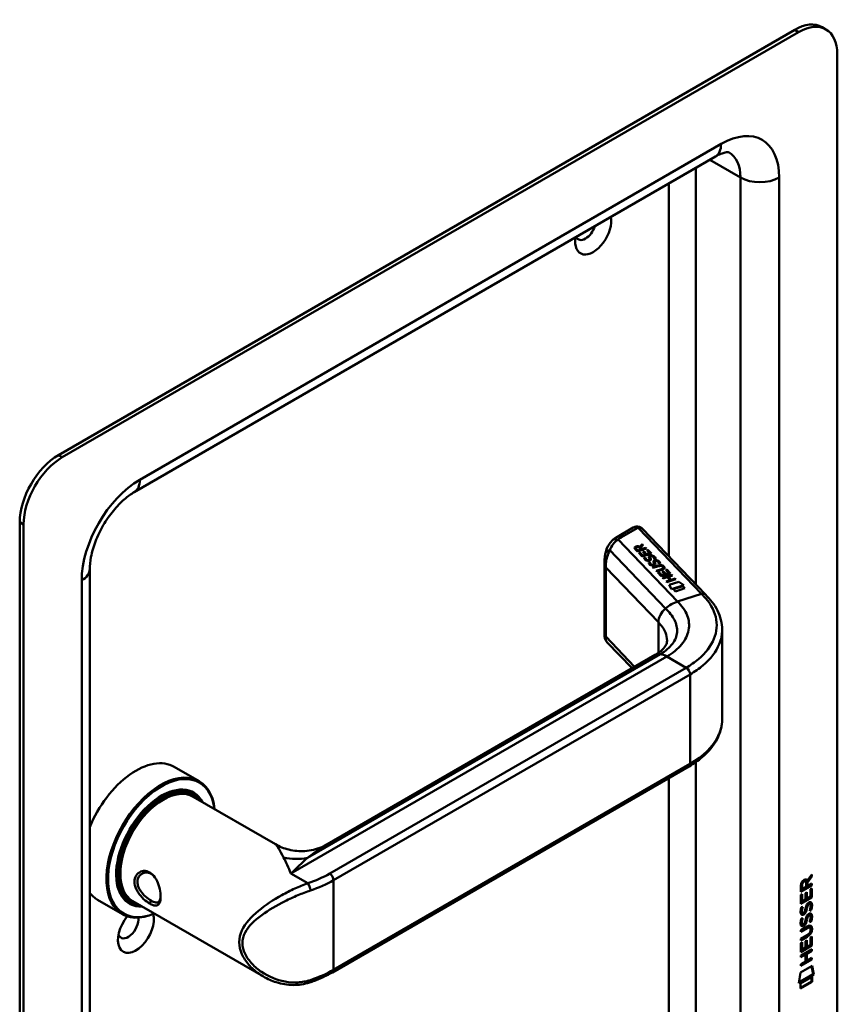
# Model space of a CAD drawing. Header units: millimetres. Extents: x 20 to 833, y 20 to 574.
# Tile 4 of 7: x 366 to 425, y 127 to 199. Entities that reach past the tile are written whole.
import ezdxf

# ---------------------------------------------------------------- set-up
doc = ezdxf.new("R2010")
doc.units = ezdxf.units.MM
doc.header["$LTSCALE"] = 2
doc.layers.add('Sichtbare Kanten(DIN)', color=7, linetype='Continuous', lineweight=50)
doc.layers.add('Sichtbare tangentiale Kanten(DIN)', color=7, linetype='Continuous', lineweight=50)

msp = doc.modelspace()

# ---------------------------------------------------------------- linework, layer by layer
at = {"layer": 'Sichtbare Kanten(DIN)'}
for p, q in [((422.356, 197.857), (368.616, 166.83)), ((422.639, 197.693), (368.899, 166.666)), ((424.639, 197.891), (424.356, 198.055)), ((425.467, 114.411), (425.467, 196.06)), ((416.568, 188.613), (374.142, 164.118)), ((365.788, 161.931), (365.788, 80.281)), ((366.07, 161.767), (366.07, 80.118)), ((410.574, 161.536), (409.426, 160.874)), ((415.848, 156.653), (411.237, 161.455)), ((411.053, 160.142), (411.229, 160.338)), ((411.053, 160.136), (411.229, 160.331)), ((411.285, 160.279), (411.116, 160.092)), ((411.229, 160.338), (411.285, 160.279)), ((411.229, 160.338), (411.229, 160.331)), ((411.229, 160.331), (411.282, 160.276)), ((410.875, 159.798), (410.706, 159.975)), ((410.765, 160.05), (410.765, 160.043)), ((410.793, 159.995), (410.908, 159.876)), ((410.793, 159.989), (410.908, 159.869)), ((411.542, 160.012), (410.875, 159.798)), ((410.908, 159.876), (411.145, 159.952)), ((410.908, 159.869), (411.145, 159.945)), ((410.908, 159.876), (410.908, 159.869)), ((410.969, 159.701), (411.05, 159.727)), ((411.228, 159.431), (410.969, 159.701)), ((410.974, 159.696), (411.05, 159.72)), ((411.145, 159.952), (411.03, 160.071)), ((411.05, 159.727), (411.261, 159.507)), ((411.05, 159.727), (411.05, 159.72)), ((411.05, 159.72), (411.261, 159.501)), ((411.053, 160.142), (411.053, 160.136)), ((411.116, 160.092), (411.226, 159.978)), ((411.116, 160.092), (411.116, 160.086)), ((411.116, 160.086), (411.226, 159.971)), ((411.145, 159.952), (411.145, 159.945)), ((411.226, 159.978), (411.493, 160.063)), ((411.226, 159.971), (411.493, 160.057)), ((411.226, 159.978), (411.226, 159.971)), ((411.895, 159.644), (411.228, 159.431)), ((411.261, 159.507), (411.469, 159.574)), ((411.261, 159.501), (411.469, 159.568)), ((411.261, 159.507), (411.261, 159.501)), ((411.282, 159.769), (411.364, 159.795)), ((411.469, 159.574), (411.282, 159.769)), ((411.287, 159.764), (411.364, 159.789)), ((411.364, 159.795), (411.551, 159.6)), ((411.364, 159.795), (411.364, 159.789)), ((411.364, 159.789), (411.551, 159.594)), ((411.469, 159.574), (411.469, 159.568)), ((411.493, 160.063), (411.542, 160.012)), ((411.493, 160.063), (411.493, 160.057)), ((411.493, 160.057), (411.537, 160.01)), ((411.551, 159.6), (411.765, 159.669)), ((411.551, 159.594), (411.765, 159.662)), ((411.551, 159.6), (411.551, 159.594)), ((411.552, 159.891), (411.633, 159.917)), ((411.765, 159.669), (411.552, 159.891)), ((411.557, 159.886), (411.633, 159.91)), ((411.633, 159.917), (411.895, 159.644)), ((411.633, 159.917), (411.633, 159.91)), ((411.633, 159.91), (411.89, 159.643)), ((411.765, 159.669), (411.765, 159.662)), ((408.482, 159.089), (408.482, 153.618)), ((411.369, 159.339), (411.46, 159.351)), ((411.369, 159.333), (411.46, 159.345)), ((411.46, 159.351), (411.46, 159.345)), ((411.587, 159.175), (411.591, 159.173)), ((411.587, 159.168), (411.591, 159.167)), ((411.698, 158.996), (411.79, 159.008)), ((411.698, 158.99), (411.79, 159.002)), ((411.757, 159.205), (411.757, 159.198)), ((411.759, 159.222), (411.759, 159.215)), ((411.759, 159.213), (411.759, 159.216)), ((411.759, 159.206), (411.759, 159.209)), ((411.79, 159.008), (411.79, 159.002)), ((411.805, 159.39), (411.805, 159.383)), ((411.818, 159.335), (411.818, 159.328)), ((411.833, 159.304), (411.833, 159.298)), ((411.857, 159.443), (411.855, 159.442)), ((411.916, 158.832), (411.92, 158.83)), ((411.916, 158.825), (411.92, 158.824)), ((411.985, 158.643), (412.368, 158.766)), ((412.086, 158.862), (412.086, 158.855)), ((412.088, 158.87), (412.088, 158.873)), ((412.088, 158.863), (412.088, 158.866)), ((412.089, 158.879), (412.089, 158.872)), ((412.107, 159.25), (412.107, 159.244)), ((412.134, 159.047), (412.134, 159.04)), ((412.148, 158.992), (412.148, 158.985)), ((412.162, 158.961), (412.162, 158.955)), ((412.187, 159.1), (412.184, 159.099)), ((412.436, 158.907), (412.436, 158.901)), ((370.899, 158.501), (370.899, 89.916)), ((412.033, 158.592), (411.985, 158.643)), ((411.989, 158.638), (412.368, 158.759)), ((412.423, 158.717), (412.033, 158.592)), ((412.235, 158.382), (412.624, 158.507)), ((412.284, 158.332), (412.235, 158.382)), ((412.24, 158.377), (412.624, 158.5)), ((412.667, 158.454), (412.284, 158.332)), ((412.357, 158.255), (412.439, 158.281)), ((412.616, 157.985), (412.357, 158.255)), ((412.362, 158.25), (412.439, 158.274)), ((412.439, 158.281), (412.649, 158.062)), ((412.439, 158.281), (412.439, 158.274)), ((412.439, 158.274), (412.649, 158.055)), ((413.283, 158.198), (412.616, 157.985)), ((412.649, 158.062), (412.858, 158.128)), ((412.649, 158.055), (412.858, 158.122)), ((412.649, 158.062), (412.649, 158.055)), ((412.671, 158.323), (412.752, 158.349)), ((412.858, 158.128), (412.671, 158.323)), ((412.675, 158.318), (412.752, 158.343)), ((412.719, 157.878), (413.385, 158.091)), ((412.724, 157.873), (413.385, 158.085)), ((412.73, 158.677), (412.728, 158.678)), ((412.752, 158.349), (412.939, 158.154)), ((412.752, 158.349), (412.752, 158.343)), ((412.752, 158.343), (412.939, 158.148)), ((412.762, 158.613), (412.762, 158.607)), ((412.858, 158.128), (412.858, 158.122)), ((412.939, 158.154), (413.153, 158.223)), ((412.939, 158.148), (413.153, 158.216)), ((412.939, 158.154), (412.939, 158.148)), ((412.94, 158.445), (413.021, 158.471)), ((413.153, 158.223), (412.94, 158.445)), ((412.945, 158.44), (413.021, 158.464)), ((413.021, 158.471), (413.283, 158.198)), ((413.021, 158.471), (413.021, 158.464)), ((413.021, 158.464), (413.278, 158.197)), ((413.153, 158.223), (413.153, 158.216)), ((413.385, 158.091), (413.434, 158.04)), ((413.385, 158.091), (413.385, 158.085)), ((413.385, 158.085), (413.429, 158.039)), ((412.767, 157.827), (412.719, 157.878)), ((413.057, 157.92), (412.767, 157.827)), ((412.969, 157.617), (413.259, 157.71)), ((413.018, 157.567), (412.969, 157.617)), ((412.974, 157.612), (413.259, 157.704)), ((413.684, 157.78), (413.018, 157.567)), ((413.259, 157.71), (413.057, 157.92)), ((413.434, 158.04), (413.141, 157.946)), ((413.141, 157.946), (413.342, 157.737)), ((413.141, 157.946), (413.141, 157.94)), ((413.141, 157.94), (413.342, 157.73)), ((413.188, 157.367), (413.889, 157.591)), ((413.357, 157.045), (413.188, 157.367)), ((413.191, 157.361), (413.889, 157.585)), ((413.259, 157.71), (413.259, 157.704)), ((413.342, 157.737), (413.636, 157.831)), ((413.342, 157.73), (413.636, 157.824)), ((413.342, 157.737), (413.342, 157.73)), ((414.27, 157.338), (413.357, 157.045)), ((413.636, 157.831), (413.684, 157.78)), ((413.636, 157.831), (413.636, 157.824)), ((413.636, 157.824), (413.68, 157.778)), ((413.889, 157.591), (414.27, 157.338)), ((413.889, 157.591), (413.889, 157.585)), ((413.889, 157.585), (414.263, 157.336)), ((413.501, 157.041), (414.2, 157.265)), ((413.649, 156.887), (413.501, 157.041)), ((413.506, 157.036), (414.2, 157.258)), ((414.348, 157.111), (413.649, 156.887)), ((414.2, 157.265), (414.348, 157.111)), ((414.2, 157.265), (414.2, 157.258)), ((414.2, 157.258), (414.343, 157.11)), ((417.062, 154.051), (417.062, 147.557)), ((408.651, 153.19), (410.487, 151.278)), ((388.248, 138.438), (412.181, 152.256)), ((377.073, 144.082), (378.883, 143.037)), ((388.615, 129.088), (414.637, 144.111)), ((378.327, 142.203), (378.496, 142.105)), ((378.453, 141.899), (384.458, 138.432)), ((423.231, 135.799), (423.273, 135.774)), ((423.569, 136.11), (423.246, 135.677)), ((423.273, 135.774), (423.611, 136.228)), ((423.611, 136.086), (423.288, 135.653)), ((423.569, 136.171), (423.569, 136.11)), ((423.569, 136.11), (423.611, 136.086)), ((423.611, 136.228), (423.611, 136.086)), ((423.568, 135.461), (422.802, 135.019)), ((423.611, 135.436), (422.802, 134.97)), ((422.802, 134.97), (422.803, 135.4)), ((422.859, 135.467), (422.859, 135.177)), ((422.859, 135.177), (422.901, 135.152)), ((422.901, 135.442), (422.901, 135.152)), ((422.901, 135.152), (423.189, 135.318)), ((423.104, 135.762), (423.146, 135.738)), ((423.189, 135.318), (423.189, 135.608)), ((423.246, 135.677), (423.245, 135.399)), ((423.245, 135.399), (423.288, 135.375)), ((423.246, 135.677), (423.288, 135.653)), ((423.288, 135.653), (423.288, 135.375)), ((423.288, 135.375), (423.611, 135.561)), ((423.512, 135.149), (423.61, 135.206)), ((423.512, 134.611), (423.512, 135.149)), ((423.568, 135.537), (423.568, 135.461)), ((423.568, 135.461), (423.611, 135.436)), ((423.568, 135.181), (423.568, 134.569)), ((423.61, 135.206), (423.61, 134.544)), ((423.611, 135.561), (423.611, 135.436)), ((371.473, 134.382), (373.283, 133.337)), ((422.802, 134.733), (422.9, 134.79)), ((422.802, 134.078), (422.802, 134.733)), ((423.568, 134.569), (422.802, 134.127)), ((423.61, 134.544), (422.802, 134.078)), ((422.858, 134.765), (422.858, 134.283)), ((422.9, 134.79), (422.9, 134.258)), ((422.9, 134.258), (423.153, 134.404)), ((423.153, 134.877), (423.252, 134.934)), ((423.153, 134.404), (423.153, 134.877)), ((423.21, 134.909), (423.209, 134.485)), ((423.209, 134.485), (423.252, 134.461)), ((423.252, 134.934), (423.252, 134.461)), ((423.252, 134.461), (423.512, 134.611)), ((423.568, 134.569), (423.61, 134.544)), ((373.727, 134.236), (373.896, 134.138)), ((374.053, 134.278), (383.577, 128.78)), ((383.578, 133.86), (383.578, 133.86)), ((422.85, 133.854), (422.946, 133.876)), ((422.858, 134.283), (422.9, 134.258)), ((423.207, 133.767), (423.249, 133.743)), ((423.221, 133.84), (423.263, 133.816)), ((423.273, 134.009), (423.316, 133.985)), ((423.353, 134.094), (423.35, 134.092)), ((423.353, 134.094), (423.396, 134.07)), ((423.396, 134.07), (423.392, 134.068)), ((423.433, 134.101), (423.475, 134.077)), ((423.512, 133.64), (423.554, 133.616)), ((422.849, 133.022), (422.945, 133.044)), ((422.863, 133.475), (422.865, 133.471)), ((422.891, 133.441), (422.933, 133.417)), ((422.906, 133.451), (422.908, 133.446)), ((423.099, 133.531), (423.102, 133.538)), ((423.206, 132.935), (423.249, 132.911)), ((423.22, 133.008), (423.262, 132.984)), ((423.273, 133.177), (423.315, 133.153)), ((423.353, 133.262), (423.349, 133.26)), ((423.353, 133.262), (423.395, 133.238)), ((423.395, 133.238), (423.392, 133.236)), ((423.432, 133.269), (423.475, 133.245)), ((422.8, 132.167), (423.266, 132.435)), ((423.23, 132.34), (422.8, 132.093)), ((423.272, 132.316), (422.8, 132.044)), ((422.863, 132.643), (422.865, 132.639)), ((422.89, 132.609), (422.933, 132.585)), ((422.905, 132.619), (422.907, 132.614)), ((423.098, 132.699), (423.102, 132.706)), ((423.424, 132.38), (423.467, 132.356)), ((423.511, 132.808), (423.554, 132.784)), ((423.521, 132.203), (423.521, 132.206)), ((422.8, 132.044), (422.8, 132.167)), ((422.8, 131.535), (423.272, 131.807)), ((423.223, 131.704), (422.8, 131.46)), ((423.265, 131.68), (422.8, 131.411)), ((422.8, 131.411), (422.8, 131.535)), ((423.509, 131.641), (423.608, 131.697)), ((423.509, 131.102), (423.509, 131.641)), ((423.566, 131.673), (423.565, 131.061)), ((423.608, 131.697), (423.608, 131.036)), ((422.799, 130.57), (422.8, 131.225)), ((423.565, 131.061), (422.799, 130.619)), ((423.608, 131.036), (422.799, 130.57)), ((422.799, 130.311), (423.607, 130.777)), ((422.8, 131.225), (422.898, 131.282)), ((422.856, 131.257), (422.855, 130.775)), ((422.855, 130.775), (422.898, 130.75)), ((422.898, 131.282), (422.898, 130.75)), ((422.898, 130.75), (423.151, 130.896)), ((423.151, 131.369), (423.25, 131.425)), ((423.151, 130.896), (423.151, 131.369)), ((423.207, 131.401), (423.207, 130.977)), ((423.207, 130.977), (423.249, 130.953)), ((423.25, 131.425), (423.249, 130.953)), ((423.249, 130.953), (423.509, 131.102)), ((423.565, 131.061), (423.608, 131.036)), ((423.565, 130.752), (423.565, 130.678)), ((423.607, 130.777), (423.607, 130.653)), ((423.108, 130.415), (422.798, 130.236)), ((423.15, 130.39), (422.798, 130.187)), ((422.798, 130.187), (422.799, 130.311)), ((423.564, 130.046), (422.798, 129.604)), ((423.108, 130.415), (423.15, 130.39)), ((423.15, 129.881), (423.15, 130.39)), ((423.565, 130.678), (423.208, 130.473)), ((423.208, 130.473), (423.251, 130.448)), ((423.208, 130.473), (423.208, 129.964)), ((423.251, 130.448), (423.25, 129.939)), ((423.25, 129.939), (423.607, 130.145)), ((423.607, 130.653), (423.251, 130.448)), ((423.564, 130.12), (423.564, 130.046)), ((423.564, 130.046), (423.607, 130.021)), ((423.565, 130.678), (423.607, 130.653)), ((423.607, 130.145), (423.607, 130.021)), ((422.778, 129.072), (423.628, 129.562)), ((423.607, 130.021), (422.798, 129.555)), ((422.798, 129.678), (423.15, 129.881)), ((422.798, 129.555), (422.798, 129.678)), ((423.208, 129.964), (423.25, 129.939)), ((423.594, 129.543), (423.713, 128.963)), ((423.628, 129.562), (423.755, 128.939)), ((422.648, 128.3), (422.778, 129.072)), ((423.755, 128.939), (422.648, 128.3)), ((423.713, 128.963), (422.657, 128.354)), ((422.778, 128.282), (423.625, 128.771)), ((423.583, 128.746), (423.583, 128.422)), ((423.625, 128.771), (423.625, 128.397)), ((423.713, 128.963), (423.755, 128.939)), ((423.625, 128.397), (422.777, 127.909)), ((422.777, 127.909), (422.778, 128.282)), ((423.583, 128.422), (422.778, 127.958)), ((423.583, 128.422), (423.625, 128.397))]:
    msp.add_line(p, q, dxfattribs=at)
for centre, major_axis, ratio, start_param, end_param in [((422.356, 194.591), (2, 3.464), 0.57735, 0, 0.785398), ((422.639, 194.427), (2, 3.464), 0.57735, 5.497787, 7.068583), ((407.648, 183.16), (-0.93, -1.611), 0.57735, 5.296664, 8.840503), ((407.083, 183.486), (-0.53, -0.918), 0.57735, 5.913866, 8.223301), ((368.616, 163.564), (-2, -3.464), 0.57735, 3.926991, 5.497787), ((368.899, 163.4), (2, 3.464), 0.57735, 0.785398, 2.356194), ((410.774, 160.959), (0.076, -0.62), 0.711531, 3.432785, 3.435595), ((411.168, 159.98), (-0.402, 0.079), 0.327189, 5.747132, 6.719877), ((411.168, 159.973), (-0.402, 0.079), 0.327189, 0.064188, 0.436691), ((410.853, 159.865), (0.291, 0.194), 0.851523, 0.416586, 1.247393), ((410.853, 159.858), (0.291, 0.194), 0.851523, 0.416586, 1.247393), ((411.479, 159.688), (0.188, -0.522), 0.372865, 5.863656, 5.924616), ((411.479, 159.682), (0.188, -0.522), 0.372865, 5.863656, 5.924616), ((411.658, 159.337), (-0.024, -0.177), 0.940158, 6.012779, 6.473073), ((411.658, 159.331), (-0.024, -0.177), 0.940158, 6.012779, 6.473073), ((411.742, 159.212), (-0.0068, -0.0258), 0.611199, 1.463345, 1.771423), ((411.742, 159.205), (-0.0068, -0.0258), 0.611199, 1.463345, 1.771423), ((411.922, 159.166), (0.036, -0.282), 0.791174, 2.749903, 3.271291), ((411.796, 159.385), (-0.198, 0.562), 0.357801, 2.741501, 2.800642), ((411.796, 159.378), (-0.198, 0.562), 0.357801, 2.741501, 2.800642), ((411.988, 158.996), (0.027, 0.178), 0.935563, 2.890878, 3.348709), ((411.988, 158.99), (0.027, 0.178), 0.935563, 2.890878, 3.348709), ((412.071, 158.869), (0.0068, 0.0258), 0.611199, 4.604937, 4.913015), ((412.071, 158.862), (0.0068, 0.0258), 0.611199, 4.604937, 4.913015), ((412.251, 158.824), (-0.036, 0.282), 0.791755, 5.890904, 6.412597), ((412.083, 157.851), (0.7, 0.879), 0.508581, 6.215857, 6.934321), ((412.083, 157.844), (0.7, 0.879), 0.508581, 6.215857, 6.934321), ((404.698, 159.595), (8.063, -0.989), 0.081551, 6.108, 6.382933), ((404.698, 159.589), (8.063, -0.989), 0.081551, 6.108, 6.293185), ((411.172, 158.799), (1.686, -0.201), 0.222741, 5.829043, 6.547383), ((411.172, 158.793), (1.686, -0.201), 0.222741, 0.035067, 0.264197), ((412.881, 151.043), (-0.7, 1.212), 0.57735, 6.279187, 6.283185), ((374.273, 139.232), (2.8, 4.85), 0.57735, 0, 1.805319), ((376.083, 138.187), (2.8, 4.85), 0.57735, 5.616239, 10.091724), ((376.14, 138.154), (-2.76, -4.78), 0.57735, 2.493276, 6.931502), ((414.437, 144.458), (0.2, -0.346), 0.57735, 0, 0.006224), ((376.14, 138.154), (2.34, 4.053), 0.57735, 5.935521, 9.772443), ((376.196, 138.122), (2.3, 3.984), 0.57735, 5.987222, 9.720741), ((376.253, 138.089), (-2.2, -3.811), 0.57735, 3.141593, 6.283185), ((376.253, 138.089), (-2.26, -3.914), 0.57735, 2.910651, 6.514127), ((376.111, 138.171), (2.32, 4.018), 0.57735, 6.027433, 7.064282), ((376.027, 138.22), (2.3, 3.984), 0.57735, 0, 0.220052), ((375.97, 138.252), (2.32, 4.018), 0.57735, 6.145982, 6.252702), ((376.111, 138.171), (-2.32, -4.018), 0.57735, 5.502088, 6.538938), ((374.556, 139.069), (1.91, 3.308), 0.57735, 3.867356, 3.867376), ((422.841, 135.128), (-0.368, -0.732), 0.34929, 2.798951, 3.629759), ((422.798, 135.153), (-0.368, -0.732), 0.34929, 2.798951, 3.03581), ((374.556, 139.069), (1.91, 3.308), 0.57735, 3.784704, 3.784763), ((423.192, 135.407), (-0.175, 0.346), 0.819444, 0.044165, 1.01691), ((423.235, 135.382), (-0.175, 0.346), 0.819444, 0.044165, 1.01691), ((374.273, 139.232), (-2.8, -4.85), 0.57735, 6.048663, 6.283185), ((376.027, 138.22), (-2.3, -3.984), 0.57735, 6.063133, 6.283185), ((375.913, 138.285), (-1.91, -3.308), 0.57735, 0.237006, 0.237065), ((375.97, 138.252), (-2.32, -4.018), 0.57735, 0.030483, 0.137203), ((375.97, 138.252), (-2.32, -4.018), 0.57735, 0.558626, 0.558677), ((376.253, 138.089), (-2.2, -3.811), 0.57735, 0.463624, 0.463736), ((376.253, 138.089), (-2.26, -3.914), 0.57735, 0.516841, 0.516915), ((376.196, 138.122), (2.3, 3.984), 0.57735, 3.689473, 3.689518), ((376.14, 138.154), (2.34, 4.053), 0.57735, 3.718046, 3.718068), ((376.14, 138.154), (2.34, 4.053), 0.57735, 3.896272, 3.896286), ((376.196, 138.122), (2.3, 3.984), 0.57735, 3.878561, 3.878575), ((376.253, 138.089), (-2.26, -3.914), 0.57735, 0.718713, 0.718728), ((423.167, 133.435), (0.258, 0.67), 0.280159, 6.239264, 6.601156), ((423.209, 133.411), (0.258, 0.67), 0.280159, 6.079768, 6.601156), ((374.273, 132.21), (-0.93, -1.611), 0.57735, 4.427919, 8.907471), ((373.707, 132.537), (-0.53, -0.918), 0.57735, 5.827281, 8.770136), ((423.221, 134.698), (0.327, 1.256), 0.153171, 2.885023, 2.945982), ((423.074, 133.856), (0.178, 0.418), 0.325758, 2.860979, 3.102051), ((423.264, 134.673), (0.327, 1.256), 0.153171, 2.885023, 2.945982), ((423.116, 133.832), (0.178, 0.418), 0.325758, 2.860979, 3.321272), ((423.083, 133.529), (0.0284, 0.0613), 0.214041, 4.52817, 4.836248), ((423.166, 132.604), (-0.258, -0.669), 0.280374, 3.097643, 3.459802), ((423.209, 132.58), (-0.258, -0.669), 0.280374, 2.938109, 3.459802), ((423.245, 133.961), (-0.352, -1.35), 0.146604, 6.036999, 6.09614), ((423.076, 133.028), (-0.18, -0.422), 0.324198, 6.004367, 6.244154), ((423.287, 133.936), (-0.352, -1.35), 0.146604, 6.036999, 6.09614), ((423.118, 133.004), (-0.18, -0.422), 0.324198, 6.004367, 6.462199), ((423.082, 132.697), (-0.0284, -0.0613), 0.214041, 1.386578, 1.694656), ((422.144, 132.61), (1.388, -0.568), 0.642788, 5.820817, 6.539156), ((422.186, 132.586), (1.388, -0.568), 0.642788, 5.820817, 6.539156), ((422.185, 130.285), (1.355, 2.199), 0.216474, 5.945573, 6.664037), ((416.893, 134.855), (6.595, -2.821), 0.235363, 6.108423, 6.383356), ((422.142, 130.309), (1.355, 2.199), 0.216474, 5.945573, 6.245566), ((386.811, 128.727), (0.125, -0.38), 0.405066, 6.280524, 6.283185)]:
    msp.add_ellipse(centre, major_axis=major_axis, ratio=ratio, start_param=start_param, end_param=end_param, dxfattribs=at)
for points, knots in [([(417.568, 188.91), (417.568, 188.91), (417.568, 188.911), (417.543, 188.917), (417.518, 188.922), (417.426, 188.923), (417.361, 188.919), (417.19, 188.884), (417.085, 188.854), (416.846, 188.76), (416.712, 188.696), (416.568, 188.613)], [0.7853982, 0.7853982, 0.7853982, 0.7853982, 0.9424778, 0.9424778, 1.0995574, 1.0995574, 1.2566371, 1.2566371, 1.4137167, 1.4137167, 1.5707963, 1.5707963, 1.5707963, 1.5707963]), ([(374.142, 164.118), (373.916, 163.987), (373.667, 163.811), (373.15, 163.361), (372.881, 163.084), (372.361, 162.45), (372.111, 162.09), (371.667, 161.328), (371.474, 160.926), (371.171, 160.136), (371.06, 159.749), (370.927, 159.064), (370.899, 158.761), (370.899, 158.501)], [1.570796, 1.570796, 1.570796, 1.570796, 1.817923, 1.817923, 2.078405, 2.078405, 2.349354, 2.349354, 2.624193, 2.624193, 2.895411, 2.895411, 3.141593, 3.141593, 3.141593, 3.141593]), ([(410.589, 161.545), (410.648, 161.577), (410.714, 161.6), (410.846, 161.621), (410.914, 161.618), (411.023, 161.593), (411.068, 161.577), (411.108, 161.554)], [0.0040393, 0.0040393, 0.0040393, 0.0040393, 0.0551178, 0.0551178, 0.1050831, 0.1050831, 0.1401176, 0.1401176, 0.1401176, 0.1401176]), ([(411.115, 161.55), (411.123, 161.546), (411.132, 161.541), (411.148, 161.53), (411.156, 161.524), (411.173, 161.513), (411.181, 161.506), (411.197, 161.493), (411.205, 161.486), (411.221, 161.471), (411.229, 161.464), (411.237, 161.455)], [6.2831853, 6.2831853, 6.2831853, 6.2831853, 6.3390358, 6.3390358, 6.3948864, 6.3948864, 6.4507369, 6.4507369, 6.5065875, 6.5065875, 6.562438, 6.562438, 6.562438, 6.562438]), ([(408.539, 159.682), (408.593, 159.926), (408.691, 160.162), (408.906, 160.463), (408.99, 160.556), (409.085, 160.636)], [0.0015679, 0.0015679, 0.0015679, 0.0015679, 0.2083697, 0.2083697, 0.3123507, 0.3123507, 0.3123507, 0.3123507]), ([(409.426, 160.874), (409.402, 160.86), (409.378, 160.845), (409.33, 160.815), (409.306, 160.8), (409.259, 160.769), (409.236, 160.753), (409.191, 160.72), (409.169, 160.704), (409.125, 160.67), (409.103, 160.652), (409.082, 160.634)], [1.5707963, 1.5707963, 1.5707963, 1.5707963, 1.6075273, 1.6075273, 1.6442583, 1.6442583, 1.6809892, 1.6809892, 1.7177202, 1.7177202, 1.7544512, 1.7544512, 1.7544512, 1.7544512]), ([(408.482, 159.094), (408.482, 159.191), (408.485, 159.285), (408.502, 159.48), (408.516, 159.58), (408.538, 159.677)], [0, 0, 0, 0, 0.0730638, 0.0730638, 0.154773, 0.154773, 0.154773, 0.154773]), ([(412.423, 158.717), (412.458, 158.728), (412.497, 158.738), (412.559, 158.743), (412.581, 158.742), (412.622, 158.737), (412.641, 158.732), (412.678, 158.718), (412.694, 158.708), (412.716, 158.691), (412.722, 158.684), (412.728, 158.678)], [0, 0, 0, 0, 0.03013076, 0.03013076, 0.04643109, 0.04643109, 0.06207275, 0.06207275, 0.07997439, 0.07997439, 0.08929735, 0.08929735, 0.08929735, 0.08929735]), ([(415.847, 156.654), (416.186, 156.3), (416.514, 155.903), (416.945, 155.042), (417.062, 154.564), (417.062, 154.096)], [0, 0, 0, 0, 0.524809, 0.524809, 1.083324, 1.083324, 1.083324, 1.083324]), ([(408.637, 153.205), (408.599, 153.248), (408.567, 153.297), (408.515, 153.404), (408.498, 153.465), (408.486, 153.54), (408.485, 153.556), (408.482, 153.589), (408.482, 153.605), (408.482, 153.618)], [0.0060354, 0.0060354, 0.0060354, 0.0060354, 0.0491484, 0.0491484, 0.0963775, 0.0963775, 0.110159, 0.110159, 0.1244772, 0.1244772, 0.1244772, 0.1244772]), ([(412.184, 152.258), (412.406, 152.386), (412.586, 152.523), (412.829, 152.758), (412.9, 152.856), (413.015, 153.074), (413.035, 153.149), (413.037, 153.284)], [0, 0, 0, 0, 0.2677122, 0.2677122, 0.5230308, 0.5230308, 0.8468087, 0.8468087, 0.8468087, 0.8468087]), ([(417.063, 147.561), (417.063, 147.068), (416.933, 146.568), (416.442, 145.627), (416.066, 145.177), (415.313, 144.541), (414.993, 144.318), (414.643, 144.115)], [0, 0, 0, 0, 0.585136, 0.585136, 1.190486, 1.190486, 1.555992, 1.555992, 1.555992, 1.555992]), ([(384.458, 138.432), (384.753, 138.262), (385.088, 138.127), (385.811, 137.949), (386.209, 137.913), (387.024, 137.967), (387.447, 138.068), (387.977, 138.292), (388.116, 138.362), (388.248, 138.438)], [0, 0, 0, 0, 0.283606, 0.283606, 0.592183, 0.592183, 0.927946, 0.927946, 1.052986, 1.052986, 1.052986, 1.052986]), ([(375.281, 134.106), (375.424, 134.023), (375.686, 133.923), (375.947, 134.007), (376.077, 134.331), (376.077, 135.036), (375.817, 135.909), (375.294, 136.424), (374.67, 136.571), (374.159, 136.143), (374.161, 135.525), (374.287, 135.165), (374.579, 134.639), (374.995, 134.271), (375.281, 134.106), (375.281, 134.106), (375.281, 134.106), (375.281, 134.106)], [-2.115029, -2.115029, -2.115029, -2.115029, -1.963993, -1.812917, -1.66184, -1.510764, -1.208611, -1.057535, -0.906458, -0.604306, -0.453229, -0.377691, -0.302153, 0, 0, 0, 0.00004, 0.00004, 0.00004, 0.00004]), ([(375.381, 134.32), (375.381, 134.32), (375.381, 134.32), (375.381, 134.32), (375.126, 134.467), (374.825, 134.723), (374.623, 135.016), (374.573, 135.089), (374.528, 135.165), (374.491, 135.241), (374.455, 135.318), (374.426, 135.395), (374.407, 135.473), (374.369, 135.627), (374.369, 135.779), (374.407, 135.911), (374.484, 136.176), (374.717, 136.36), (374.981, 136.377), (375.113, 136.386), (375.253, 136.353), (375.381, 136.279), (375.444, 136.243), (375.504, 136.197), (375.56, 136.142)], [2.115029, 2.115029, 2.115029, 2.115029, 2.11507, 2.11507, 2.11507, 2.417222, 2.417222, 2.417222, 2.492761, 2.492761, 2.492761, 2.568299, 2.568299, 2.568299, 2.719375, 2.719375, 2.719375, 3.021528, 3.021528, 3.021528, 3.172604, 3.172604, 3.172604, 3.247121, 3.247121, 3.247121, 3.247121]), ([(376.072, 134.62), (376.07, 134.584), (376.066, 134.55), (376.061, 134.518), (376.042, 134.397), (376.005, 134.306), (375.949, 134.25), (375.892, 134.195), (375.816, 134.174), (375.721, 134.187), (375.625, 134.199), (375.509, 134.246), (375.381, 134.32)], [3.737245, 3.737245, 3.737245, 3.737245, 3.7769099, 3.7769099, 3.7769099, 3.9279863, 3.9279863, 3.9279863, 4.0790627, 4.0790627, 4.0790627, 4.2300988, 4.2300988, 4.2300988, 4.2300988]), ([(423.424, 132.38), (423.422, 132.382), (423.419, 132.383), (423.399, 132.392), (423.379, 132.393), (423.318, 132.385), (423.273, 132.365), (423.23, 132.34)], [0.06065051, 0.06065051, 0.06065051, 0.06065051, 0.06439039, 0.06439039, 0.08887549, 0.08887549, 0.13413559, 0.13413559, 0.13413559, 0.13413559]), ([(423.521, 132.206), (423.521, 132.222), (423.521, 132.236), (423.516, 132.278), (423.51, 132.303), (423.489, 132.34), (423.475, 132.352), (423.442, 132.367), (423.421, 132.369), (423.36, 132.361), (423.315, 132.34), (423.272, 132.316)], [0, 0, 0, 0, 0.0140042, 0.0140042, 0.0408947, 0.0408947, 0.0643904, 0.0643904, 0.0888755, 0.0888755, 0.1341356, 0.1341356, 0.1341356, 0.1341356]), ([(386.936, 128.347), (386.556, 128.222), (386.155, 128.162), (385.339, 128.167), (384.917, 128.238), (384.19, 128.467), (383.875, 128.608), (383.579, 128.779)], [0, 0, 0, 0, 0.3227023, 0.3227023, 0.6648617, 0.6648617, 0.9426697, 0.9426697, 0.9426697, 0.9426697]), ([(388.615, 129.088), (388.514, 129.03), (388.411, 128.973), (388.2, 128.864), (388.092, 128.811), (387.872, 128.708), (387.76, 128.658), (387.531, 128.563), (387.415, 128.517), (387.179, 128.429), (387.059, 128.387), (386.937, 128.347)], [1.5707963, 1.5707963, 1.5707963, 1.5707963, 1.6240551, 1.6240551, 1.6773139, 1.6773139, 1.7305727, 1.7305727, 1.7838315, 1.7838315, 1.8370903, 1.8370903, 1.8370903, 1.8370903])]:
    msp.add_open_spline(points, degree=3, knots=knots, dxfattribs=at)
for points in [[(410.706, 159.975), (410.652, 160.036), (410.646, 160.115), (410.789, 160.161)], [(410.671, 160.05), (410.672, 160.089), (410.705, 160.128), (410.789, 160.155)], [(411.03, 160.071), (410.995, 160.108), (410.932, 160.145), (410.835, 160.114)], [(411.714, 159.424), (411.721, 159.446), (411.742, 159.465), (411.781, 159.482)], [(411.781, 159.482), (411.843, 159.509), (411.922, 159.516), (412.008, 159.488)], [(411.781, 159.475), (411.843, 159.502), (411.922, 159.51), (412.008, 159.482)], [(412.008, 159.488), (412.057, 159.472), (412.098, 159.447), (412.133, 159.41)], [(412.008, 159.482), (412.057, 159.466), (412.098, 159.44), (412.133, 159.404)], [(408.482, 159.094), (408.482, 159.092), (408.482, 159.09), (408.482, 159.089)], [(411.372, 159.313), (411.37, 159.321), (411.369, 159.339), (411.369, 159.339)], [(411.409, 159.233), (411.395, 159.253), (411.378, 159.284), (411.372, 159.313)], [(411.531, 159.131), (411.479, 159.157), (411.442, 159.186), (411.409, 159.233)], [(411.46, 159.351), (411.46, 159.351), (411.475, 159.298), (411.484, 159.277)], [(411.46, 159.345), (411.46, 159.345), (411.475, 159.292), (411.484, 159.271)], [(411.484, 159.277), (411.502, 159.238), (411.53, 159.208), (411.571, 159.183)], [(411.484, 159.271), (411.502, 159.232), (411.53, 159.201), (411.571, 159.176)], [(411.721, 159.111), (411.665, 159.099), (411.592, 159.101), (411.531, 159.131)], [(411.666, 159.16), (411.708, 159.163), (411.747, 159.182), (411.757, 159.205)], [(411.666, 159.153), (411.708, 159.156), (411.747, 159.175), (411.757, 159.198)], [(411.701, 158.97), (411.7, 158.978), (411.698, 158.996), (411.698, 158.996)], [(411.738, 158.89), (411.725, 158.91), (411.707, 158.941), (411.701, 158.97)], [(411.734, 159.299), (411.706, 159.355), (411.703, 159.391), (411.714, 159.424)], [(411.708, 159.385), (411.708, 159.397), (411.71, 159.407), (411.714, 159.418)], [(411.714, 159.418), (411.721, 159.439), (411.742, 159.459), (411.781, 159.475)], [(411.759, 159.121), (411.735, 159.113), (411.729, 159.113), (411.721, 159.111)], [(411.759, 159.216), (411.761, 159.236), (411.753, 159.262), (411.734, 159.299)], [(411.86, 158.788), (411.808, 158.814), (411.771, 158.843), (411.738, 158.89)], [(411.858, 159.217), (411.858, 159.18), (411.833, 159.144), (411.759, 159.121)], [(411.759, 159.209), (411.759, 159.211), (411.759, 159.213), (411.759, 159.215)], [(411.79, 159.008), (411.79, 159.008), (411.804, 158.955), (411.814, 158.934)], [(411.79, 159.002), (411.79, 159.002), (411.804, 158.949), (411.814, 158.928)], [(411.807, 159.406), (411.802, 159.389), (411.805, 159.365), (411.818, 159.335)], [(411.805, 159.383), (411.805, 159.368), (411.809, 159.35), (411.818, 159.328)], [(411.855, 159.442), (411.826, 159.433), (411.813, 159.423), (411.807, 159.406)], [(411.814, 158.934), (411.831, 158.895), (411.859, 158.865), (411.901, 158.84)], [(411.814, 158.928), (411.831, 158.889), (411.859, 158.858), (411.901, 158.834)], [(411.818, 159.335), (411.82, 159.33), (411.833, 159.305), (411.833, 159.304)], [(411.818, 159.328), (411.82, 159.323), (411.833, 159.298), (411.833, 159.298)], [(411.833, 159.304), (411.851, 159.268), (411.858, 159.241), (411.858, 159.217)], [(411.833, 159.298), (411.85, 159.263), (411.857, 159.237), (411.858, 159.213)], [(412.05, 158.768), (411.994, 158.756), (411.922, 158.758), (411.86, 158.788)], [(412.087, 159.333), (412.06, 159.383), (412.024, 159.42), (411.974, 159.438)], [(411.995, 158.817), (412.037, 158.82), (412.076, 158.839), (412.086, 158.862)], [(411.995, 158.81), (412.037, 158.813), (412.076, 158.832), (412.086, 158.855)], [(412.063, 158.956), (412.035, 159.012), (412.032, 159.048), (412.043, 159.081)], [(412.037, 159.042), (412.037, 159.054), (412.039, 159.064), (412.043, 159.075)], [(412.043, 159.081), (412.05, 159.103), (412.071, 159.122), (412.11, 159.139)], [(412.043, 159.075), (412.05, 159.096), (412.071, 159.116), (412.11, 159.133)], [(412.088, 158.778), (412.064, 158.771), (412.059, 158.77), (412.05, 158.768)], [(412.088, 158.873), (412.09, 158.893), (412.082, 158.919), (412.063, 158.956)], [(412.107, 159.244), (412.107, 159.244), (412.11, 159.29), (412.087, 159.333)], [(412.187, 158.874), (412.188, 158.837), (412.163, 158.801), (412.088, 158.778)], [(412.088, 158.866), (412.089, 158.868), (412.089, 158.87), (412.089, 158.872)], [(412.204, 159.26), (412.199, 159.259), (412.107, 159.244), (412.107, 159.244)], [(412.11, 159.139), (412.172, 159.166), (412.251, 159.173), (412.337, 159.145)], [(412.11, 159.133), (412.172, 159.159), (412.251, 159.167), (412.337, 159.139)], [(412.136, 159.063), (412.131, 159.046), (412.135, 159.022), (412.148, 158.992)], [(412.133, 159.41), (412.144, 159.399), (412.153, 159.387), (412.164, 159.373)], [(412.133, 159.404), (412.144, 159.392), (412.153, 159.38), (412.164, 159.367)], [(412.134, 159.04), (412.134, 159.025), (412.138, 159.007), (412.148, 158.985)], [(412.184, 159.099), (412.155, 159.09), (412.142, 159.08), (412.136, 159.063)], [(412.148, 158.992), (412.15, 158.987), (412.162, 158.962), (412.162, 158.961)], [(412.148, 158.985), (412.15, 158.981), (412.162, 158.955), (412.162, 158.955)], [(412.162, 158.961), (412.18, 158.925), (412.187, 158.898), (412.187, 158.874)], [(412.162, 158.955), (412.18, 158.92), (412.187, 158.894), (412.187, 158.87)], [(412.164, 159.373), (412.199, 159.327), (412.205, 159.27), (412.204, 159.26)], [(412.164, 159.367), (412.195, 159.326), (412.203, 159.279), (412.204, 159.26)], [(412.416, 158.99), (412.389, 159.04), (412.353, 159.077), (412.303, 159.095)], [(412.337, 159.145), (412.386, 159.129), (412.427, 159.104), (412.462, 159.067)], [(412.337, 159.139), (412.386, 159.123), (412.427, 159.097), (412.462, 159.061)], [(412.436, 158.901), (412.436, 158.901), (412.439, 158.947), (412.416, 158.99)], [(412.533, 158.917), (412.528, 158.916), (412.436, 158.901), (412.436, 158.901)], [(412.462, 159.067), (412.473, 159.056), (412.483, 159.044), (412.493, 159.031)], [(412.462, 159.061), (412.473, 159.049), (412.483, 159.037), (412.493, 159.024)], [(412.493, 159.031), (412.529, 158.984), (412.535, 158.928), (412.533, 158.917)], [(412.493, 159.024), (412.524, 158.984), (412.532, 158.936), (412.533, 158.917)], [(417.062, 154.089), (417.062, 154.091), (417.062, 154.093), (417.062, 154.096)], [(408.482, 153.618), (408.482, 153.618), (408.482, 153.618), (408.482, 153.618)], [(384.458, 138.432), (384.458, 138.432), (384.458, 138.432), (384.458, 138.432)], [(422.803, 135.4), (422.807, 135.546), (422.872, 135.735), (423.046, 135.835)], [(423.104, 135.762), (423.082, 135.775), (423.05, 135.773), (423.005, 135.746)], [(423.189, 135.608), (423.189, 135.697), (423.165, 135.789), (423.047, 135.722)], [(422.793, 133.6), (422.798, 133.648), (422.81, 133.723), (422.83, 133.791)], [(422.83, 133.791), (422.836, 133.81), (422.85, 133.854), (422.85, 133.854)], [(422.86, 133.724), (422.841, 133.631), (422.84, 133.556), (422.856, 133.495)], [(422.894, 133.864), (422.883, 133.823), (422.866, 133.757), (422.86, 133.724)], [(422.902, 133.699), (422.884, 133.606), (422.882, 133.532), (422.899, 133.471)], [(422.946, 133.876), (422.946, 133.876), (422.912, 133.75), (422.902, 133.699)], [(423.102, 133.538), (423.122, 133.585), (423.138, 133.648), (423.153, 133.737)], [(423.207, 133.767), (423.191, 133.68), (423.174, 133.616), (423.152, 133.559)], [(423.153, 133.737), (423.177, 133.87), (423.206, 133.956), (423.246, 134.034)], [(423.249, 133.743), (423.234, 133.656), (423.216, 133.592), (423.195, 133.534)], [(423.221, 133.84), (423.218, 133.829), (423.207, 133.768), (423.207, 133.767)], [(423.273, 134.009), (423.253, 133.969), (423.236, 133.914), (423.221, 133.84)], [(423.246, 134.034), (423.272, 134.085), (423.309, 134.13), (423.36, 134.167)], [(423.263, 133.816), (423.261, 133.805), (423.249, 133.744), (423.249, 133.743)], [(423.316, 133.985), (423.296, 133.944), (423.278, 133.889), (423.263, 133.816)], [(423.35, 134.092), (423.315, 134.072), (423.294, 134.049), (423.273, 134.009)], [(423.392, 134.068), (423.358, 134.048), (423.337, 134.025), (423.316, 133.985)], [(423.36, 134.167), (423.441, 134.227), (423.521, 134.24), (423.576, 134.168)], [(423.45, 133.584), (423.45, 133.584), (423.494, 133.692), (423.51, 133.795)], [(423.512, 133.64), (423.509, 133.64), (423.488, 133.633), (423.466, 133.626)], [(423.51, 133.795), (423.53, 133.915), (423.53, 134.005), (423.5, 134.052)], [(423.575, 133.912), (423.567, 133.799), (423.522, 133.665), (423.512, 133.64)], [(423.515, 134.213), (423.522, 134.207), (423.528, 134.2), (423.533, 134.193)], [(423.533, 134.193), (423.564, 134.152), (423.58, 134.089), (423.58, 134.001)], [(423.618, 133.887), (423.609, 133.774), (423.565, 133.641), (423.554, 133.616)], [(423.58, 134.001), (423.58, 133.973), (423.578, 133.944), (423.575, 133.912)], [(423.576, 134.168), (423.607, 134.127), (423.622, 134.065), (423.622, 133.976)], [(423.622, 133.976), (423.622, 133.949), (423.62, 133.92), (423.618, 133.887)], [(422.815, 133.351), (422.79, 133.414), (422.781, 133.486), (422.793, 133.6)], [(422.793, 132.768), (422.798, 132.816), (422.809, 132.891), (422.829, 132.959)], [(422.973, 133.291), (422.91, 133.266), (422.845, 133.276), (422.815, 133.351)], [(422.829, 132.959), (422.835, 132.978), (422.849, 133.022), (422.849, 133.022)], [(422.931, 133.316), (422.901, 133.304), (422.87, 133.3), (422.843, 133.307)], [(422.893, 133.032), (422.882, 132.991), (422.866, 132.925), (422.859, 132.892)], [(422.945, 133.044), (422.945, 133.044), (422.911, 132.918), (422.901, 132.867)], [(422.975, 133.337), (422.946, 133.321), (422.94, 133.32), (422.931, 133.316)], [(422.966, 133.41), (423.007, 133.415), (423.06, 133.457), (423.09, 133.512)], [(423.017, 133.313), (422.989, 133.297), (422.983, 133.295), (422.973, 133.291)], [(423.152, 133.559), (423.12, 133.471), (423.064, 133.388), (422.975, 133.337)], [(423.195, 133.534), (423.162, 133.447), (423.107, 133.363), (423.017, 133.313)], [(423.102, 132.706), (423.121, 132.753), (423.137, 132.816), (423.153, 132.905)], [(423.206, 132.935), (423.191, 132.848), (423.173, 132.784), (423.152, 132.727)], [(423.153, 132.905), (423.176, 133.038), (423.205, 133.124), (423.245, 133.202)], [(423.249, 132.911), (423.233, 132.824), (423.216, 132.76), (423.194, 132.702)], [(423.22, 133.008), (423.218, 132.997), (423.206, 132.936), (423.206, 132.935)], [(423.273, 133.177), (423.253, 133.137), (423.235, 133.082), (423.22, 133.008)], [(423.245, 133.202), (423.272, 133.253), (423.308, 133.298), (423.359, 133.335)], [(423.262, 132.984), (423.26, 132.973), (423.249, 132.912), (423.249, 132.911)], [(423.315, 133.153), (423.295, 133.112), (423.278, 133.057), (423.262, 132.984)], [(423.349, 133.26), (423.315, 133.24), (423.294, 133.217), (423.273, 133.177)], [(423.392, 133.236), (423.357, 133.216), (423.336, 133.193), (423.315, 133.153)], [(423.359, 133.335), (423.44, 133.395), (423.52, 133.408), (423.575, 133.336)], [(423.449, 132.752), (423.449, 132.752), (423.493, 132.86), (423.51, 132.963)], [(423.554, 133.616), (423.548, 133.614), (423.45, 133.584), (423.45, 133.584)], [(423.51, 132.963), (423.529, 133.083), (423.529, 133.173), (423.499, 133.22)], [(423.575, 133.08), (423.566, 132.967), (423.522, 132.833), (423.511, 132.808)], [(423.515, 133.381), (423.521, 133.375), (423.527, 133.368), (423.533, 133.361)], [(423.533, 133.361), (423.564, 133.32), (423.579, 133.257), (423.579, 133.169)], [(423.617, 133.055), (423.609, 132.942), (423.564, 132.809), (423.554, 132.784)], [(423.575, 133.336), (423.606, 133.295), (423.622, 133.233), (423.621, 133.144)], [(423.579, 133.169), (423.579, 133.141), (423.577, 133.112), (423.575, 133.08)], [(423.621, 133.144), (423.621, 133.117), (423.62, 133.088), (423.617, 133.055)], [(422.815, 132.519), (422.789, 132.582), (422.781, 132.654), (422.793, 132.768)], [(422.973, 132.459), (422.91, 132.434), (422.845, 132.444), (422.815, 132.519)], [(422.859, 132.892), (422.841, 132.799), (422.839, 132.724), (422.856, 132.663)], [(422.93, 132.484), (422.9, 132.472), (422.869, 132.468), (422.842, 132.475)], [(422.901, 132.867), (422.883, 132.774), (422.882, 132.7), (422.898, 132.639)], [(422.974, 132.505), (422.946, 132.489), (422.94, 132.488), (422.93, 132.484)], [(422.965, 132.578), (423.007, 132.583), (423.06, 132.625), (423.09, 132.68)], [(423.017, 132.481), (422.988, 132.465), (422.982, 132.463), (422.973, 132.459)], [(423.152, 132.727), (423.119, 132.639), (423.064, 132.556), (422.974, 132.505)], [(423.194, 132.702), (423.161, 132.615), (423.106, 132.531), (423.017, 132.481)], [(423.554, 132.784), (423.548, 132.782), (423.449, 132.752), (423.449, 132.752)], [(423.511, 132.808), (423.509, 132.808), (423.487, 132.801), (423.465, 132.794)], [(383.577, 128.78), (383.578, 128.779), (383.578, 128.779), (383.579, 128.779)]]:
    msp.add_open_spline(points, degree=3, dxfattribs=at)
at = {"layer": 'Sichtbare tangentiale Kanten(DIN)'}
for p, q in [((422.356, 197.857), (422.639, 197.693)), ((374.556, 165.033), (416.982, 189.528)), ((418.396, 187.079), (416.154, 188.374)), ((415.144, 187.79), (415.144, 157.387)), ((418.396, 118.493), (418.396, 187.079)), ((421.225, 187.079), (421.225, 118.493)), ((413.164, 159.449), (413.164, 186.647)), ((368.899, 166.666), (368.616, 166.83)), ((365.788, 161.931), (366.07, 161.767)), ((409.726, 160.844), (410.915, 161.531)), ((410.949, 161.505), (415.559, 156.703)), ((413.81, 156.143), (409.468, 160.665)), ((412.936, 155.644), (408.861, 159.888)), ((410.789, 160.161), (410.789, 160.155)), ((410.793, 159.995), (410.793, 159.989)), ((411.781, 159.482), (411.781, 159.475)), ((412.008, 159.488), (412.008, 159.482)), ((408.487, 158.786), (408.487, 153.735)), ((411.484, 159.277), (411.484, 159.271)), ((411.571, 159.183), (411.571, 159.176)), ((411.587, 159.175), (411.587, 159.168)), ((411.591, 159.173), (411.591, 159.167)), ((411.666, 159.16), (411.666, 159.153)), ((411.714, 159.424), (411.714, 159.418)), ((411.759, 159.216), (411.759, 159.209)), ((411.759, 159.213), (411.759, 159.206)), ((411.814, 158.934), (411.814, 158.928)), ((411.901, 158.84), (411.901, 158.834)), ((411.916, 158.832), (411.916, 158.825)), ((411.92, 158.83), (411.92, 158.824)), ((411.995, 158.817), (411.995, 158.81)), ((412.043, 159.081), (412.043, 159.075)), ((412.088, 158.873), (412.088, 158.866)), ((412.088, 158.87), (412.088, 158.863)), ((412.11, 159.139), (412.11, 159.133)), ((412.133, 159.41), (412.133, 159.404)), ((412.164, 159.373), (412.164, 159.367)), ((412.337, 159.145), (412.337, 159.139)), ((412.368, 158.766), (412.368, 158.759)), ((412.462, 159.067), (412.462, 159.061)), ((412.493, 159.031), (412.493, 159.024)), ((408.561, 153.587), (408.561, 158.638)), ((412.411, 154.628), (408.561, 158.638)), ((412.624, 158.507), (412.624, 158.5)), ((412.811, 158.704), (412.811, 158.697)), ((370.313, 89.099), (370.313, 157.685)), ((413.81, 156.143), (415.559, 156.703)), ((413.164, 155.82), (413.164, 155.82)), ((412.411, 152.401), (412.411, 154.628)), ((410.674, 151.386), (408.561, 153.587)), ((386.796, 137.442), (412.551, 152.311)), ((385.587, 136.293), (413.022, 152.133)), ((414.437, 151.316), (413.022, 152.133)), ((414.437, 151.316), (388.415, 136.293)), ((388.698, 135.803), (414.719, 150.826)), ((414.719, 144.294), (414.719, 150.826)), ((415.144, 144.56), (415.144, 144.56)), ((415.144, 144.433), (415.144, 120.371)), ((414.719, 144.294), (388.698, 129.271)), ((413.164, 120.371), (413.164, 143.261)), ((385.587, 136.293), (386.811, 135.586)), ((388.698, 129.271), (388.698, 135.803)), ((422.859, 135.467), (422.901, 135.442)), ((423.005, 135.746), (423.047, 135.722)), ((375.281, 134.106), (375.381, 134.32)), ((422.86, 133.724), (422.902, 133.699)), ((423.35, 134.092), (423.392, 134.068)), ((423.533, 134.193), (423.576, 134.168)), ((423.575, 133.912), (423.618, 133.887)), ((423.58, 134.001), (423.622, 133.976)), ((422.856, 133.495), (422.899, 133.471)), ((422.863, 133.475), (422.906, 133.451)), ((422.865, 133.471), (422.908, 133.446)), ((422.931, 133.316), (422.973, 133.291)), ((422.975, 133.337), (423.017, 133.313)), ((423.152, 133.559), (423.195, 133.534)), ((423.349, 133.26), (423.392, 133.236)), ((423.533, 133.361), (423.575, 133.336)), ((423.575, 133.08), (423.617, 133.055)), ((423.579, 133.169), (423.621, 133.144)), ((422.856, 132.663), (422.898, 132.639)), ((422.859, 132.892), (422.901, 132.867)), ((422.863, 132.643), (422.905, 132.619)), ((422.865, 132.639), (422.907, 132.614)), ((422.93, 132.484), (422.973, 132.459)), ((422.974, 132.505), (423.017, 132.481)), ((423.152, 132.727), (423.194, 132.702)), ((423.23, 132.34), (423.272, 132.316)), ((423.578, 132.287), (423.621, 132.262)), ((423.223, 131.704), (423.265, 131.68))]:
    msp.add_line(p, q, dxfattribs=at)
for centre, major_axis, ratio, start_param, end_param in [((416.982, 184.629), (3, 5.196), 0.57735, 5.497787, 7.068583), ((415.568, 190.345), (1, -1.732), 0.57735, 0, 0.785398), ((415.568, 185.446), (2, 3.464), 0.57735, 5.497787, 6.283185), ((419.811, 187.895), (2, 0), 0.57735, 3.926991, 5.497787), ((374.556, 160.134), (-3, -5.196), 0.57735, 3.926991, 5.497787), ((373.142, 165.85), (1, -1.732), 0.57735, 0, 0.785398), ((409.726, 160.354), (-0.3, 0.52), 0.57735, 5.497787, 6.283185), ((410.774, 160.959), (0.076, -0.62), 0.711531, 2.650196, 3.432785), ((410.915, 161.204), (0.2, 0.346), 0.57735, 0, 0.785398), ((410.774, 161.449), (0.2, 0), 0.57735, 0.506145, 0.785398), ((410.949, 161.178), (0.289, 0.277), 0.714124, 0, 0.969784), ((409.468, 160.175), (-0.386, 0.459), 0.673079, 5.38747, 6.276151), ((411.282, 159.946), (2.2, 0), 0.57735, 2.356194, 2.539849), ((409.123, 159.548), (-0.586, 0.13), 0.549595, 5.294317, 6.28482), ((409.086, 158.806), (-0.6, 0), 0.57735, 0.057642, 0.506145), ((368.899, 158.501), (2, 0), 0.57735, 5.497787, 6.283185), ((415.559, 156.376), (0.289, 0.277), 0.714124, 0.004908, 0.969784), ((413.81, 154.51), (1.443, 1.385), 0.714124, 0.969784, 1.493383), ((413.46, 154.964), (0.866, 0.831), 0.714124, 1.493383, 2.54058), ((409.086, 153.755), (-0.6, 0), 0.57735, 0.057642, 0.506145), ((412.881, 151.043), (-0.7, 1.212), 0.57735, 5.837624, 6.279187), ((413.022, 150.5), (-1, 1.732), 0.57735, 5.497787, 5.837624), ((414.437, 150.99), (-0.2, 0.346), 0.57735, 3.926991, 5.497787), ((414.437, 144.458), (0.2, -0.346), 0.57735, 0.006224, 0.785398), ((385.853, 141.065), (3.898, -0.899), 0.920627, 4.719499, 5.160571), ((383.041, 139.395), (-7.6, 0), 0.57735, 2.0899, 2.356194), ((383.041, 139.069), (8, 0), 0.57735, 5.231493, 5.497787), ((388.415, 135.966), (-0.2, 0.346), 0.57735, 3.926991, 5.497787), ((386.811, 135.259), (-0.125, 0.38), 0.405066, 4.028934, 5.59973), ((383.041, 132.537), (-8, 0), 0.57735, 2.0899, 2.356194), ((388.415, 129.434), (0.2, -0.346), 0.57735, 0, 0.785398), ((386.811, 128.727), (0.125, -0.38), 0.405066, 0, 0.887341)]:
    msp.add_ellipse(centre, major_axis=major_axis, ratio=ratio, start_param=start_param, end_param=end_param, dxfattribs=at)
msp.add_open_spline([(408.861, 159.888), (408.986, 160.198), (409.192, 160.487), (409.468, 160.665)], degree=3, dxfattribs=at)
for points, knots in [([(408.561, 158.638), (408.561, 158.761), (408.571, 158.902), (408.589, 159.034), (408.608, 159.166), (408.633, 159.288), (408.666, 159.406), (408.715, 159.581), (408.78, 159.744), (408.861, 159.888)], [-0.1988774, -0.1988774, -0.1988774, -0.1988774, -0.1420553, -0.1420553, -0.1420553, -0.0852332, -0.0852332, -0.0852332, 0, 0, 0, 0]), ([(408.482, 159.089), (408.482, 159.064), (408.482, 159.04), (408.483, 159.015), (408.484, 158.932), (408.487, 158.848), (408.487, 158.786)], [0.12547576, 0.12547576, 0.12547576, 0.12547576, 0.14205527, 0.14205527, 0.14205527, 0.19887737, 0.19887737, 0.19887737, 0.19887737]), ([(415.559, 156.703), (415.61, 156.651), (415.66, 156.598), (416.161, 156.076), (416.763, 155.04), (416.631, 153.391), (415.671, 152.135), (414.766, 151.506), (414.437, 151.316)], [0, 0, 0, 0, 0.077476, 0.077476, 0.775393, 1.473309, 2.171225, 2.520183, 2.520183, 2.520183, 2.520183]), ([(413.022, 152.133), (413.463, 152.387), (414.2, 152.989), (414.715, 154.048), (414.617, 155.152), (414.114, 155.827), (413.81, 156.143)], [0, 0, 0, 0, 0.249467, 0.499075, 0.749459, 1, 1, 1, 1]), ([(412.551, 152.311), (412.925, 152.527), (413.53, 153.036), (413.858, 153.912), (413.662, 154.809), (413.199, 155.37), (412.936, 155.644)], [0, 0, 0, 0, 0.246135, 0.493549, 0.746578, 1, 1, 1, 1]), ([(413.037, 153.284), (413.04, 153.486), (412.952, 153.964), (412.631, 154.398), (412.411, 154.628)], [0.5655008, 0.5655008, 0.5655008, 0.5655008, 0.7488633, 1, 1, 1, 1]), ([(408.487, 153.735), (408.487, 153.673), (408.483, 153.631), (408.482, 153.62), (408.482, 153.618)], [0, 0, 0, 0, 0.05688117, 0.07341922, 0.07341922, 0.07341922, 0.07341922]), ([(414.719, 150.826), (415.066, 151.026), (416.019, 151.688), (416.877, 152.811), (417.061, 153.735), (417.062, 154.089)], [-2.520183, -2.520183, -2.520183, -2.520183, -2.171225, -1.473309, -1.03863, -1.03863, -1.03863, -1.03863]), ([(408.651, 153.19), (408.641, 153.2), (408.631, 153.213), (408.623, 153.227), (408.61, 153.249), (408.599, 153.274), (408.59, 153.306), (408.571, 153.371), (408.561, 153.463), (408.561, 153.587)], [-0.1044981, -0.1044981, -0.1044981, -0.1044981, -0.0853218, -0.0853218, -0.0853218, -0.0568812, -0.0568812, -0.0568812, 0, 0, 0, 0]), ([(417.062, 147.557), (417.062, 147.542), (417.062, 147.527), (417.062, 147.512), (417.055, 147.114), (416.958, 146.717), (416.775, 146.334), (416.408, 145.567), (415.694, 144.857), (414.719, 144.294)], [-1.48644, -1.48644, -1.48644, -1.48644, -1.468077, -1.468077, -1.468077, -0.978718, -0.978718, -0.978718, 0, 0, 0, 0]), ([(384.458, 138.432), (384.459, 138.432), (384.511, 138.401), (384.679, 138.18), (384.916, 137.737), (385.053, 137.471)], [10.755685, 10.755685, 10.755685, 10.755685, 10.760299, 11.379299, 11.998299, 11.998299, 11.998299, 11.998299]), ([(386.796, 137.442), (387.14, 137.712), (387.634, 138.066), (388.11, 138.358), (388.248, 138.438)], [-11.9982993, -11.9982993, -11.9982993, -11.9982993, -11.3792994, -11.1210746, -11.1210746, -11.1210746, -11.1210746]), ([(385.053, 137.471), (385.223, 137.138), (385.405, 136.74), (385.586, 136.295), (385.586, 136.294), (385.587, 136.293)], [6.6262827, 6.6262827, 6.6262827, 6.6262827, 7.4051298, 7.4051298, 7.4075161, 7.4075161, 7.4075161, 7.4075161]), ([(385.587, 136.293), (385.588, 136.294), (385.589, 136.295), (385.993, 136.711), (386.399, 137.098), (386.796, 137.442)], [-7.4075161, -7.4075161, -7.4075161, -7.4075161, -7.4051298, -7.4051298, -6.6262827, -6.6262827, -6.6262827, -6.6262827]), ([(386.811, 135.586), (386.506, 135.479), (385.869, 135.219), (384.603, 134.575), (383.142, 133.612), (382.031, 132.45), (381.741, 131.293), (381.918, 130.553), (382.218, 130.012), (382.597, 129.518), (383.061, 129.104), (383.45, 128.853), (383.577, 128.78)], [-3.426133, -3.426133, -3.426133, -3.426133, -3.18141, -2.936686, -2.447238, -1.957791, -1.713067, -1.468343, -1.345981, -1.223619, -0.978895, -0.864916, -0.864916, -0.864916, -0.864916]), ([(387.01, 128.526), (386.712, 128.428), (386.4, 128.371), (386.088, 128.354), (385.776, 128.337), (385.464, 128.36), (385.158, 128.416), (384.546, 128.529), (383.958, 128.776), (383.446, 129.121), (383.191, 129.294), (382.954, 129.491), (382.748, 129.71), (382.645, 129.82), (382.549, 129.935), (382.464, 130.055), (382.379, 130.175), (382.303, 130.3), (382.241, 130.429), (382.117, 130.686), (382.045, 130.957), (382.046, 131.223), (382.047, 131.489), (382.12, 131.75), (382.243, 131.992), (382.49, 132.476), (382.937, 132.886), (383.451, 133.261), (383.965, 133.636), (384.548, 133.976), (385.158, 134.281), (385.463, 134.434), (385.776, 134.579), (386.088, 134.71), (386.4, 134.841), (386.712, 134.96), (387.01, 135.058)], [0, 0, 0, 0, 0.244724, 0.244724, 0.244724, 0.489448, 0.489448, 0.489448, 0.978895, 0.978895, 0.978895, 1.223619, 1.223619, 1.223619, 1.345981, 1.345981, 1.345981, 1.468343, 1.468343, 1.468343, 1.713067, 1.713067, 1.713067, 1.957791, 1.957791, 1.957791, 2.447238, 2.447238, 2.447238, 2.936686, 2.936686, 2.936686, 3.18141, 3.18141, 3.18141, 3.426133, 3.426133, 3.426133, 3.426133])]:
    msp.add_open_spline(points, degree=3, knots=knots, dxfattribs=at)

doc.saveas('drawing.dxf')
